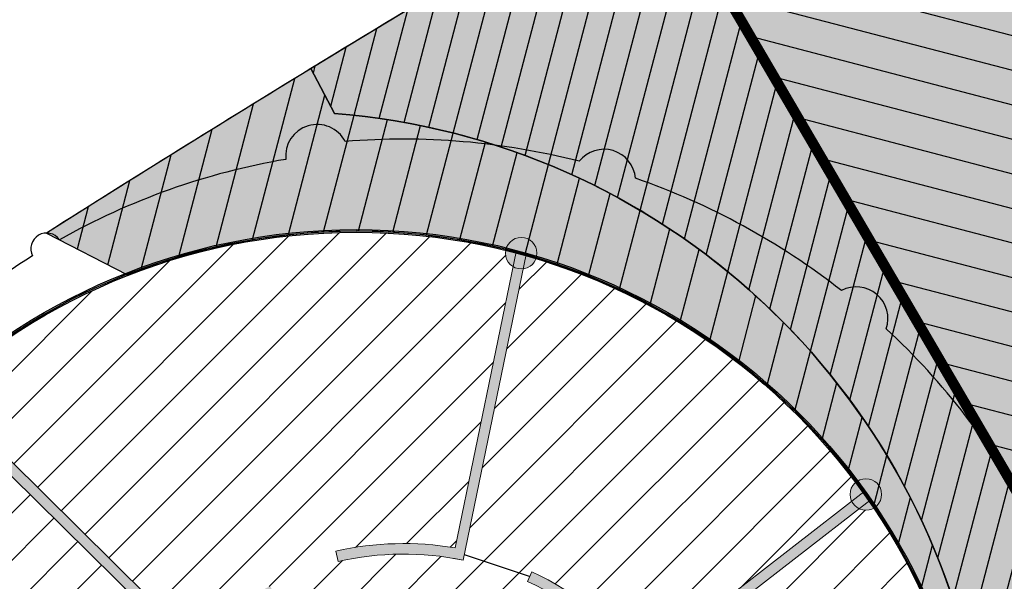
# Model space of a CAD drawing. Header units: millimetres. Extents: x -1402 to -179, y -280 to 6164.
# Tile 157 of 212: x -768 to -749, y 3989 to 4000. Entities that reach past the tile are written whole.
import ezdxf

# ---------------------------------------------------------------- set-up
doc = ezdxf.new("R2010")
doc.units = ezdxf.units.MM
doc.linetypes.add('AJN-Projection', pattern=[0.375, 0.25, -0.125])
doc.layers.get('0').update_dxf_attribs({"linetype": 'CONTINUOUS'})
for name, color, linetype, lineweight in [('AJN-2-SBT-C', 2, 'CONTINUOUS', 20), ('AJN-4-PRT-C', 41, 'CONTINUOUS', 30), ('AJN-4-VIT-C', 130, 'CONTINUOUS', 30), ('AJN-5-ASC-C', 230, 'CONTINUOUS', 30), ('AJN-7-500-A', 10, 'CONTINUOUS', 18)]:
    doc.layers.add(name, color=color, linetype=linetype, lineweight=lineweight)
for name, color, linetype, true_color in [('AJN-2-SBT-H', 7, 'CONTINUOUS', 0x6e6e6e), ('AJN-9-SRF-MARINHORIZON-CIRUCLATION 100 %', 7, 'CONTINUOUS', 0xd100d1), ('AJN-9-SRF-MARINHORIZON-HOUSING SIMPLEX', 7, 'CONTINUOUS', 0x71c6c3), ('AJN-9-SRF-MARINHORIZON-NOT ACCESSIBLE', 7, 'CONTINUOUS', 0xcd6928), ('AJN-9-SRF-MARINHORIZON-TERRACE 0%', 7, 'CONTINUOUS', 0x139b48)]:
    doc.layers.add(name, color=color, linetype=linetype, true_color=true_color)
for name, color, linetype in [('AJN-2-SBT-P', 251, 'AJN-Projection'), ('AJN-2-SBT-V', 51, 'CONTINUOUS'), ('AJN-4-PRT-P', 42, 'AJN-Projection'), ('AJN-7-PER-V', 8, 'CONTINUOUS'), ('AJN-8-251-H', 251, 'CONTINUOUS'), ('AJN-8-254-H', 254, 'CONTINUOUS')]:
    doc.layers.add(name, color=color, linetype=linetype)
doc.styles.get("Standard").update_dxf_attribs({"font": 'rs.shx', "bigfont": 'hztxt.shx'})

# ---------------------------------------------------------------- blocks, each defined once
blk = doc.blocks.new('A$C718F6671')
at = {"layer": 'AJN-4-PRT-C', "linetype": 'Continuous'}
for p, q in [((-1.199999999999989, 0), (-1.199999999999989, -0.3000000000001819)), ((0, 0), (0, -0.900000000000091))]:
    blk.add_line(p, q, dxfattribs=at)
at = {"layer": 'AJN-4-PRT-P'}
for centre, radius, start, end in [((-1.199999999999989, 0), 0.3, 270, 0), ((0, 0), 0.8999999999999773, 180, 270)]:
    blk.add_arc(centre, radius, start, end, dxfattribs=at)
blk = doc.blocks.new('A$C46E24FA1')
at = {"layer": 'AJN-2-SBT-V', "linetype": 'Continuous'}
for p, q in [((-2.273736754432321e-13, 2.340000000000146), (1.249999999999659, 2.340000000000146)), ((0, 0), (0, 2.3400000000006)), ((1.250000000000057, 2.3400000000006), (1.250000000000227, 0)), ((-3.410605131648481e-13, 2.079999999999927), (1.249999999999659, 2.079999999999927)), ((-2.273736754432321e-13, 1.819999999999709), (1.249999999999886, 1.820000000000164)), ((-1.13686837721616e-13, 1.559999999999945), (1.249999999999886, 1.559999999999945)), ((0, 1.299999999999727), (1.25, 1.300000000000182)), ((0, 1.039999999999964), (1.250000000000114, 1.039999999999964)), ((0, 0.7799999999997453), (1.249999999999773, 0.7800000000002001)), ((0, 0.5199999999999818), (1.25, 0.5199999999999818)), ((-1.13686837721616e-13, 0.2600000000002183), (1.25, 0.2600000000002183)), ((0, 0), (1.250000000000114, 0))]:
    blk.add_line(p, q, dxfattribs=at)
blk = doc.blocks.new('A$C34A879B5')
at = {"layer": 'AJN-2-SBT-H'}
h = blk.add_hatch(color=256, dxfattribs=at)
h.dxf.hatch_style = 1
h.paths.add_polyline_path([(-2.949999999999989, 11.79999999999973), (-2.800000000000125, 11.79999999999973), (-2.800000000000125, 11.99999999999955), (-3.149999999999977, 11.99999999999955), (-3.149999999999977, 10.54999999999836), (-2.949999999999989, 10.54999999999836)])
h.paths.add_polyline_path([(1.600000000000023, 11.99999999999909), (-1.600000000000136, 11.99999999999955), (-1.600000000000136, 11.79999999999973), (-1.449999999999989, 11.79999999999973), (-1.449999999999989, 10.54999999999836), (-1.25, 10.54999999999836), (-1.25, 10.99999999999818), (1.25, 10.99999999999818), (1.25, 8.899999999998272), (-1.25, 8.899999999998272), (-1.25, 9.349999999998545), (-1.449999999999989, 9.349999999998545), (-1.449999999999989, 5.499999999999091), (-1.25, 5.499999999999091), (-1.25, 5.599999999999), (1.25, 5.599999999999), (1.25, 5.499999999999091), (1.449999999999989, 5.499999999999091), (1.449999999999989, 7.049999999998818), (1.25, 7.049999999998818), (1.25, 6.599999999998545), (-1.25, 6.599999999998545), (-1.25, 8.699999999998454), (1.25, 8.699999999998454), (1.25, 8.249999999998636), (1.449999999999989, 8.249999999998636), (1.449999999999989, 11.79999999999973), (1.600000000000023, 11.79999999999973)])
h.paths.add_polyline_path([(1.249999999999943, 11.79999999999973), (1.25, 11.199999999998), (-1.25, 11.199999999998), (-1.250000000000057, 11.79999999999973)], flags=16)
h.paths.add_polyline_path([(1.25, 6.399999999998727), (1.25, 5.799999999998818), (-1.25, 5.799999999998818), (-1.25, 6.399999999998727)], flags=16)
h.paths.add_polyline_path([(3.149999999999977, 11.99999999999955), (2.800000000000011, 11.99999999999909), (2.800000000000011, 11.79999999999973), (2.949999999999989, 11.79999999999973), (2.949999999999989, 10.54999999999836), (3.149999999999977, 10.54999999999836)])
h.paths.add_polyline_path([(3.149999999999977, 9.349999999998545), (2.949999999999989, 9.349999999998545), (2.949999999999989, 4.199999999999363), (1.449999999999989, 4.199999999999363), (1.449999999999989, 4.299999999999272), (1.25, 4.299999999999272), (1.25, 0.1999999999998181), (-1.25, 0.1999999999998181), (-1.25, 4.299999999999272), (-1.449999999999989, 4.299999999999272), (-1.449999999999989, 4.199999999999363), (-2.949999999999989, 4.199999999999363), (-2.949999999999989, 9.349999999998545), (-3.149999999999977, 9.349999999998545), (-3.149999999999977, 3.999999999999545), (-1.449999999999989, 3.999999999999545), (-1.449999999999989, 0), (1.449999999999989, 0), (1.449999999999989, 3.999999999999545), (3.149999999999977, 3.999999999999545)])
at = {"layer": 'AJN-9-SRF-MARINHORIZON-CIRUCLATION 100 %'}
h = blk.add_hatch(dxfattribs=at)
h.set_pattern_fill('ANSI31', color=256, scale=0.1)
h.set_pattern_definition([(45, (470.6294882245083, -3156.707432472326), (-0.2245064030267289, 0.2245064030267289), [])])
h.paths.add_polyline_path([(1.449999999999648, 4), (3.150000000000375, 3.999999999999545), (3.150000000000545, 12.00000000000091), (-3.150000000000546, 12.00000000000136), (-3.150000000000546, 3.999999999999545), (-1.450000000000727, 3.999999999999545), (-1.450000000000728, 0), (1.450000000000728, 0)])
at = {"layer": 'AJN-2-SBT-C', "flags": 128}
for points in [[(-2.949999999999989, 10.54999999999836), (-2.949999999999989, 11.79999999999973), (-2.800000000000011, 11.79999999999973), (-2.800000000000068, 11.99999999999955), (-3.149999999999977, 11.99999999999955), (-3.149999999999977, 10.54999999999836)], [(-1.25, 5.499999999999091), (-1.25, 5.599999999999), (1.25, 5.599999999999), (1.25, 5.499999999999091), (1.449999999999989, 5.499999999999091), (1.449999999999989, 7.049999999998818), (1.25, 7.049999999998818), (1.25, 6.599999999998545), (-1.25, 6.599999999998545), (-1.25, 8.699999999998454), (1.25, 8.699999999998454), (1.25, 8.249999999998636), (1.449999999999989, 8.249999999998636), (1.449999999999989, 11.79999999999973), (1.599999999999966, 11.79999999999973), (1.599999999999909, 11.99999999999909), (-1.600000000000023, 11.99999999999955), (-1.599999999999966, 11.79999999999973), (-1.449999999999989, 11.79999999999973), (-1.449999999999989, 10.54999999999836), (-1.25, 10.54999999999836), (-1.25, 10.99999999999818), (1.25, 10.99999999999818), (1.25, 8.899999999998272), (-1.25, 8.899999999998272), (-1.25, 9.349999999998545), (-1.449999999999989, 9.349999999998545), (-1.449999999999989, 5.499999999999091)], [(3.149999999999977, 10.54999999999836), (3.149999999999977, 11.99999999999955), (2.800000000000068, 11.99999999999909), (2.800000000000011, 11.79999999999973), (2.949999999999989, 11.79999999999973), (2.949999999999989, 10.54999999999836)], [(-1.250000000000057, 11.79999999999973), (1.249999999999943, 11.79999999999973), (1.25, 11.199999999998), (-1.25, 11.199999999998)], [(-3.149999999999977, 9.349999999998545), (-3.149999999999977, 3.999999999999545), (-1.449999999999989, 3.999999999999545), (-1.449999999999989, 0), (1.449999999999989, 0), (1.449999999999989, 3.999999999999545), (3.149999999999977, 3.999999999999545), (3.149999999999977, 9.349999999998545), (2.949999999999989, 9.349999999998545), (2.949999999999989, 4.199999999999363), (1.449999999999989, 4.199999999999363), (1.449999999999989, 4.299999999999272), (1.25, 4.299999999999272), (1.25, 0.1999999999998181), (-1.25, 0.1999999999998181), (-1.25, 4.299999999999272), (-1.449999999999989, 4.299999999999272), (-1.449999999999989, 4.199999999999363), (-2.949999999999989, 4.199999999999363), (-2.949999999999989, 9.349999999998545)], [(-1.25, 6.399999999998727), (1.25, 6.399999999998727), (1.25, 5.799999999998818), (-1.25, 5.799999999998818)]]:
    blk.add_lwpolyline(points, close=True, dxfattribs=at)
at = {"layer": 'AJN-2-SBT-V'}
for p, q in [((-1.25, 10.54999999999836), (-1.25, 9.349999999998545)), ((1.25, 8.249999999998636), (1.25, 7.049999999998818))]:
    blk.add_line(p, q, dxfattribs=at)
at = {"layer": 'AJN-5-ASC-C'}
for p, q in [((1.149999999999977, 10.89999999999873), (-1.150000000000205, 8.999999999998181)), ((-1.150000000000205, 10.89999999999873), (1.149999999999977, 8.999999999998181)), ((1.149999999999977, 6.699999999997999), (-1.150000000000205, 8.599999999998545)), ((-1.150000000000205, 6.699999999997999), (1.149999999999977, 8.599999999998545))]:
    blk.add_line(p, q, dxfattribs=at)
at = {"layer": 'AJN-5-ASC-C', "flags": 128}
for points in [[(1.149999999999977, 10.89999999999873), (1.149999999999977, 8.999999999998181), (-1.150000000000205, 8.999999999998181), (-1.150000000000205, 10.89999999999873)], [(1.149999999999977, 6.699999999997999), (1.149999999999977, 8.599999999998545), (-1.150000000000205, 8.599999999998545), (-1.150000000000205, 6.699999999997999)]]:
    blk.add_lwpolyline(points, close=True, dxfattribs=at)
at = {"layer": 'AJN-7-500-A', "flags": 128}
for points in [[(-2.200000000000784, 12.30000000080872, 0, 0.8, 0), (-2.200000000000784, 13.00000000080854, 0, 0, 0)], [(2.200000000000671, 12.30000000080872, 0, 0.8, 0), (2.200000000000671, 13.00000000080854, 0, 0, 0)], [(-2.55000000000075, 9.942461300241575, 0, 0.8, 0), (-1.850000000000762, 9.942461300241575, 0, 0, 0)], [(2.549999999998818, 9.942461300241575, 0, 0.8, 0), (1.849999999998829, 9.942461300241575, 0, 0, 0)], [(-1.850000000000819, 4.892461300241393, 0, 0.8, 0), (-2.550000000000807, 4.892461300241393, 0, 0, 0)], [(1.850000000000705, 4.892461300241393, 0, 0.8, 0), (2.550000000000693, 4.892461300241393, 0, 0, 0)]]:
    blk.add_lwpolyline(points, format="xyseb", dxfattribs=at)
at = {"layer": 'AJN-8-251-H', "flags": 128}
for points in [[(1.249999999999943, 11.79999999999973), (-1.149999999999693, 11.69999999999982), (-1.249999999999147, 11.20000000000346)], [(1.25, 6.399999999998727), (-1.149999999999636, 6.299999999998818), (-1.249999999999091, 5.800000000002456)]]:
    blk.add_lwpolyline(points, dxfattribs=at)
at = {"layer": 'AJN-9-SRF-MARINHORIZON-CIRUCLATION 100 %'}
blk.add_lwpolyline([(-3.150000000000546, 12.00000000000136), (3.150000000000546, 12.00000000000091), (3.150000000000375, 3.999999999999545), (1.449999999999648, 4), (1.450000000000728, 0), (-1.450000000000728, 0), (-1.450000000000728, 3.999999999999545), (-3.150000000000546, 3.999999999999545)], close=True, dxfattribs=at)
at = {"xscale": -1}
blk.add_blockref('A$C718F6671', (-2.800000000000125, 11.99999999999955), dxfattribs=at)
blk.add_blockref('A$C718F6671', (2.800000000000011, 11.99999999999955))
at = {"xscale": -1, "rotation": 270}
for p in [(-3.149999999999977, 10.54999999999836), (1.449999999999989, 5.499999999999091)]:
    blk.add_blockref('A$C718F6671', p, dxfattribs=at)
at = {"rotation": 90}
for p in [(3.149999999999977, 10.54999999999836), (-1.449999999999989, 5.499999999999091)]:
    blk.add_blockref('A$C718F6671', p, dxfattribs=at)
at = {"linetype": 'Continuous', "rotation": 180}
for p in [(-2.273736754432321e-13, 3.789999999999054), (1.249999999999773, 3.789999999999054)]:
    blk.add_blockref('A$C46E24FA1', p, dxfattribs=at)
at = {"layer": 'AJN-7-500-A', "insert": (-1.13686837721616e-13, 9.949999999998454), "char_height": 0.5, "attachment_point": 5}
blk.add_mtext_dynamic_manual_height_columns('{\\fSwis721 LtCn BT|b0|i0|c0|p34;FIRE\\PFITING}', width=11.10498822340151, gutter_width=35.69431197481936, heights=[0], dxfattribs=at)
blk = doc.blocks.new('A$C6D437698')
at = {"layer": 'AJN-9-SRF-MARINHORIZON-HOUSING SIMPLEX'}
h = blk.add_hatch(dxfattribs=at)
h.set_pattern_fill('ANSI31', color=256, scale=0.2)
h.set_pattern_definition([(45, (4492.227697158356, -2840.453928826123), (-0.4490128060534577, 0.4490128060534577), [])])
h.paths.add_polyline_path([(0, 11.99999999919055), (-5.949999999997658, 11.99999999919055), (-5.949999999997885, 4.099999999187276), (-7.649999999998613, 4.099999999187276), (-7.6499999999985, 0.09999999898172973), (-8.999999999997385, 0.09999999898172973), (-8.999999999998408, -2), (0, -2)])
at = {"layer": 'AJN-2-SBT-C', "const_width": 0.2, "flags": 128}
blk.add_lwpolyline([(0, -2), (-8.999999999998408, -2), (-8.999999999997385, 0.09999999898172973), (-7.649999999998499, 0.09999999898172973), (-7.649999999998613, 4.099999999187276), (-5.949999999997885, 4.099999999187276), (-5.949999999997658, 11.99999999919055), (0, 11.99999999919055)], close=True, dxfattribs=at)
at = {"layer": 'AJN-7-500-A', "insert": (-3.774999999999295, 2), "char_height": 1.5, "attachment_point": 5, "rotation": 359.9999999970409}
blk.add_mtext_dynamic_manual_height_columns('{\\fSwis721 LtCn BT|b0|i0|c0|p34;S}', width=58.7580560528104, gutter_width=35.69431197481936, heights=[0], dxfattribs=at)

msp = doc.modelspace()

# ---------------------------------------------------------------- hatches: boundary and pattern name
at = {"layer": 'AJN-2-SBT-H'}
h = msp.add_hatch(color=256, dxfattribs=at)
h.dxf.hatch_style = 1
edge = h.paths.add_edge_path()
edge.add_arc((-758.6510889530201, 3995.119684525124), 0.2999999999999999, 0, 360)
h = msp.add_hatch(color=256, dxfattribs=at)
h.dxf.hatch_style = 1
edge = h.paths.add_edge_path()
edge.add_line((-769.7103479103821, 3992.514794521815), (-765.7239736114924, 3988.579361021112))
edge.add_arc((-760.8848278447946, 3983.802053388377), 6.799999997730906, 135.3684326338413, 137.0538456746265)
edge.add_line((-765.8623891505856, 3988.434966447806), (-769.8584379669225, 3992.379951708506))
edge.add_line((-769.8584379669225, 3992.379951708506), (-769.7103479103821, 3992.514794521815))
edge = h.paths.add_edge_path()
edge.add_line((-773.3468688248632, 3986.396472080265), (-766.3784213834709, 3984.888529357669))
edge.add_arc((-760.884827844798, 3983.802053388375), 5.600000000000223, 168.8128953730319, 190.5569424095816)
edge.add_line((-766.3900383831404, 3982.776062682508), (-766.1934237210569, 3982.812705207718))
edge.add_arc((-760.884827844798, 3983.802053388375), 5.400000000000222, 116.9310862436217, 190.556942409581, ccw=False)
edge.add_line((-763.3305877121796, 3988.616433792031), (-763.4211714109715, 3988.794744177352))
edge.add_arc((-760.8848278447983, 3983.802053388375), 5.599999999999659, 116.9310862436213, 166.7665087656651)
edge.add_line((-766.3361212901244, 3985.084004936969), (-773.2992448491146, 3986.590795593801))
edge.add_line((-773.2992448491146, 3986.590795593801), (-773.3468688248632, 3986.396472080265))
edge = h.paths.add_edge_path()
edge.add_line((-752.0235144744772, 3990.423398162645), (-756.3375936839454, 3987.076600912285))
edge.add_line((-756.3375936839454, 3987.076600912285), (-756.4601854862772, 3987.234623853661))
edge.add_arc((-760.8848278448, 3983.802053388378), 5.599999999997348, 37.80376767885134, 65.16699431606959)
edge.add_line((-758.5329681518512, 3988.884253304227), (-758.4489731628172, 3989.065760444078))
edge.add_arc((-760.8848278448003, 3983.802053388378), 5.799999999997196, 37.80376767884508, 65.16699431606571, ccw=False)
edge.add_line((-756.3021625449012, 3987.357215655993), (-752.1388081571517, 3990.587082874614))
edge.add_line((-752.1388081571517, 3990.587082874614), (-752.0235144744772, 3990.423398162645))
edge = h.paths.add_edge_path()
edge.add_line((-758.554446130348, 3995.093201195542), (-759.751935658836, 3989.286263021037))
edge.add_arc((-760.8848278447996, 3983.802053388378), 5.599999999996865, 78.32838359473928, 102.8369681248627)
edge.add_line((-762.1290225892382, 3989.262088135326), (-762.1734581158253, 3989.457089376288))
edge.add_arc((-760.8848278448, 3983.802053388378), 5.799999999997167, 80.30515618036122, 102.83696812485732, ccw=False)
edge.add_line((-759.9081039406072, 3989.519221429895), (-758.7477317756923, 3995.146167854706))
edge.add_line((-758.7477317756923, 3995.146167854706), (-758.554446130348, 3995.093201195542))
edge = h.paths.add_edge_path()
edge.add_line((-765.2481103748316, 3979.980827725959), (-770.3896560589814, 3975.47802366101))
edge.add_line((-770.3896560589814, 3975.47802366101), (-770.2503483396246, 3975.334170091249))
edge.add_line((-770.2503483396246, 3975.334170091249), (-764.9631983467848, 3979.96448983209))
edge.add_arc((-760.8848278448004, 3983.802053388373), 5.599999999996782, 221.2108560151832, 223.2575691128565, ccw=False)
edge.add_line((-765.0976523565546, 3980.112594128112), (-765.2481103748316, 3979.980827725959))
h = msp.add_hatch(color=256, dxfattribs=at)
h.dxf.hatch_style = 1
edge = h.paths.add_edge_path()
edge.add_arc((-752.1019280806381, 3990.534723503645), 0.2999999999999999, 0, 360)
at = {"layer": 'AJN-8-254-H'}
h = msp.add_hatch(color=255, dxfattribs=at)
h.dxf.hatch_style = 1
h.paths.add_polyline_path([(-767.6700926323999, 3995.502828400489), (-766.1462764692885, 3994.714262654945, -0.6074786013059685), (-750.246577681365, 3980.877081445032, -0.006356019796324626), (-735.355876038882, 3991.61674266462, -0.06791793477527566), (-729.3483457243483, 3994.717613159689, 0.02504563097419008), (-675.8507716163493, 4016.767373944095, -0.06355717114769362), (-658.6794310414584, 4022.09866041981, 0.04692810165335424), (-647.7917072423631, 4024.392247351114, 0.004268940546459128), (-637.3173843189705, 4027.746856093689, -0.09014605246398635), (-630.8325987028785, 4028.651971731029, 0.06696969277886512), (-626.0528815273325, 4029.095905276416, -0.041751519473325), (-604.9859279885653, 4032.126991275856, 0.003885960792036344), (-598.3627669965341, 4032.615722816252, 0.0513692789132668), (-569.3453663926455, 4036.388544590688, -0.03690796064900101), (-555.7402460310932, 4038.441906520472, 0.1067657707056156), (-563.5590515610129, 4055.443872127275, 0.1401209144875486)])
h.paths.add_polyline_path([(-556.371493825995, 4055.453928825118), (-560.7691083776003, 4055.453928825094, 0.001802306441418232), (-563.5590515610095, 4055.44387212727, -0.1067657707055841), (-555.7402460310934, 4038.441906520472, 0.03690796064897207), (-569.3453663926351, 4036.38854459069, -0.01013345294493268), (-575.0031898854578, 4035.172704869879, 0.02398197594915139), (-560.5134006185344, 4035.678628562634, -0.001541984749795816), (-547.916547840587, 4036.685647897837, -0.03924537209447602), (-548.5503743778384, 4038.441527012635, 0.1068267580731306)])
h.paths.add_polyline_path([(-718.6716012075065, 3997.707833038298, 0.01608402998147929), (-708.014910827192, 4002.762039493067, -0.009863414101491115), (-729.3483457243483, 3994.717613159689, 0.06791793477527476), (-735.3558760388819, 3991.61674266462, 0.005242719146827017), (-747.658220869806, 3982.785462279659, -0.01375276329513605), (-747.7349124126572, 3982.059367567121, -0.03197878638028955)], flags=17)
h.paths.add_polyline_path([(-637.3173843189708, 4027.746856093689, -0.0008677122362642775), (-639.4417628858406, 4027.050513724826, 0.002990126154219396), (-630.7133635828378, 4028.647461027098, -0.001657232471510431), (-630.8325987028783, 4028.651971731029, 0.09014605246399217)], flags=17)
at = {"layer": 'AJN-9-SRF-MARINHORIZON-HOUSING SIMPLEX'}
h = msp.add_hatch(dxfattribs=at)
h.set_pattern_fill('ANSI31', color=256, scale=0.2)
h.set_pattern_definition([(45, (0, 3900), (-0.4490128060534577, 0.4490128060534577), [])])
h.paths.add_polyline_path([(-751.9523727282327, 3990.274659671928, -0.2453242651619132), (-752.2298196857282, 3990.263349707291), (-756.3375936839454, 3987.076600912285), (-756.4601854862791, 3987.234623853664, 0.1199651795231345), (-758.5329681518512, 3988.884253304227), (-758.4909706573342, 3988.975006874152), (-759.7313172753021, 3989.386246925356), (-759.751935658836, 3989.286263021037), (-759.9485218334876, 3989.323224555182, 0.09832347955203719), (-762.1290225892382, 3989.262088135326), (-762.1734581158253, 3989.457089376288, -0.09863155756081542), (-759.9081039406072, 3989.519221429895), (-758.8061531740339, 3994.862867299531, -0.2627030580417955), (-758.9510889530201, 3995.119684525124, -0.04324066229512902), (-758.9466182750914, 3995.17128316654, 0.2435690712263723), (-769.5444822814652, 3992.627492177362, -0.1624049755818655), (-769.4843929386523, 3992.447373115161, -0.1102261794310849), (-769.5128566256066, 3992.319826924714), (-765.7239736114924, 3988.579361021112, 0.007354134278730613), (-765.8623891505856, 3988.434966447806), (-769.653365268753, 3992.177499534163, -0.3064798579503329), (-769.9861406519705, 3992.225341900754, 0.1382648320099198), (-773.2493712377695, 3986.683790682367, -0.1893949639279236), (-773.08068105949, 3986.543499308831), (-766.3361212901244, 3985.084004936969, -0.2209413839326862), (-763.4211714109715, 3988.794744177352), (-763.3305877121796, 3988.616433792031), (-762.7870855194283, 3987.546571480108, -0.3815023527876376), (-757.3785961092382, 3986.114268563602), (-757.5038186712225, 3986.031689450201), (-756.9002521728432, 3984.527075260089), (-756.7526752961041, 3984.553927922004, -0.03549234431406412), (-756.6878723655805, 3983.961943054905), (-754.6191656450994, 3984.158743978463), (-754.6264393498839, 3984.258479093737), (-750.2581464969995, 3984.576150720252, -0.3164227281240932), (-749.9932258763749, 3984.797386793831, 0.1246268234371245)])
h.paths.add_polyline_path([(-752.2978155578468, 3990.761941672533, 0.1604133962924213), (-758.3705402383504, 3995.013418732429, -0.274672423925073), (-758.6102747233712, 3994.822473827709), (-759.7313172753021, 3989.386246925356), (-758.4909706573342, 3988.975006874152), (-758.4489731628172, 3989.065760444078, -0.1199651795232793), (-756.3021625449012, 3987.357215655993), (-752.3727245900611, 3990.405614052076, -0.1116851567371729), (-752.4019280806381, 3990.534723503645, -0.2181951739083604)], flags=17)
h.paths.add_polyline_path([(-764.3165791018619, 3985.599064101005), (-764.6016605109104, 3985.757853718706, -0.01190499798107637), (-764.5043518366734, 3985.932557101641), (-764.2133257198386, 3985.770549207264), (-763.5282631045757, 3987.001175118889), (-763.5749431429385, 3987.027464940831, -0.05633894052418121), (-762.7870855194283, 3987.546571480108), (-763.3305877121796, 3988.616433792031, 0.3327810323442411), (-766.1934237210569, 3982.812705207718), (-765.013735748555, 3983.032560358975, -0.08252612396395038), (-765.0406890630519, 3984.409356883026), (-764.9939156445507, 3984.383014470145)])
h.paths.add_polyline_path([(-765.013735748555, 3983.032560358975), (-766.1934237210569, 3982.812705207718), (-766.3900383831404, 3982.776062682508, -0.09516200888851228), (-766.3784213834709, 3984.888529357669), (-773.0510322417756, 3986.332454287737, -0.391382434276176), (-773.3869079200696, 3986.102109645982, 0.05178632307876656), (-773.639792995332, 3983.66703734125, 0.1882113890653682), (-770.5074084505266, 3975.640359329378, -0.3056217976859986), (-770.1731056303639, 3975.667671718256), (-765.2481103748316, 3979.980827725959), (-765.0976523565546, 3980.112594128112, 0.008930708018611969), (-764.9631983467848, 3979.96448983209), (-765.0544341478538, 3979.884588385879), (-764.3356025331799, 3979.265297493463), (-764.2750626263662, 3979.344889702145, 0.09832347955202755), (-762.3149158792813, 3978.387734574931), (-762.1206361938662, 3978.340114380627), (-762.1431989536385, 3978.240551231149), (-760.8438001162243, 3978.102201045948), (-760.8445199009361, 3978.202198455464, 0.1199651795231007), (-758.275169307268, 3978.84728978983), (-758.186691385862, 3978.893890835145), (-758.8615480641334, 3980.121518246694, -0.1811715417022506), (-761.7779257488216, 3979.698106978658, -0.3017550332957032)])
h.paths.add_polyline_path([(-762.3591453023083, 3978.192562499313, -0.09863155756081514), (-764.3961424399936, 3979.18570528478), (-764.3356025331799, 3979.265297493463), (-765.0544341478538, 3979.884588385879), (-770.0413392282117, 3975.517213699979, -0.09514258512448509), (-770.020002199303, 3975.406096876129, -0.1785716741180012), (-770.0918761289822, 3975.211267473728, 0.1490277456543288), (-763.9633696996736, 3972.017836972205, -0.3093133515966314), (-763.7080024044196, 3972.240433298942)])
h.paths.add_polyline_path([(-758.1819672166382, 3978.670333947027, -0.1199651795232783), (-760.8430803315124, 3978.002203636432), (-760.8438001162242, 3978.102201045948), (-762.1431989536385, 3978.240551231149), (-763.5129482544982, 3972.196230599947, -0.2748153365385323), (-763.3736145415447, 3971.923095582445, 0.170335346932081), (-755.6888489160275, 3973.507718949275, -0.1183940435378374), (-755.7215664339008, 3973.643954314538, -0.1887400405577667), (-755.6418521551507, 3973.847606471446)])
h.paths.add_polyline_path([(-755.3750463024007, 3980.799045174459), (-755.3271896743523, 3980.886850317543), (-757.1294560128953, 3981.921313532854, -0.007953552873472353), (-757.1911791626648, 3981.802813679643), (-757.3230951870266, 3981.874215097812), (-757.98136294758, 3980.978511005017), (-757.873827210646, 3980.873935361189, -0.07431663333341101), (-758.8615480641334, 3980.121518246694), (-758.186691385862, 3978.893890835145), (-758.0982134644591, 3978.940491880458), (-755.4648959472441, 3973.940808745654, -0.270077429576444), (-755.1846789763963, 3973.828031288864, 0.1282627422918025), (-751.2205784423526, 3978.307218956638, -0.2638951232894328), (-751.3666609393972, 3978.564725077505, -0.03981708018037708), (-751.362868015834, 3978.612278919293)])
h.paths.add_polyline_path([(-756.802154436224, 3982.816265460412, -0.0569053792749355), (-757.1294560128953, 3981.921313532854), (-755.3271896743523, 3980.886850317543), (-755.2793330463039, 3980.974655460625), (-751.2671547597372, 3978.787889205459, -0.2771498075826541), (-750.9639277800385, 3978.846586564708, 0.05200651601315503), (-750.20222379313, 3981.184135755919, -0.2993854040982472), (-750.4167678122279, 3981.434494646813)])
h.paths.add_polyline_path([(-749.9391930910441, 3983.66703734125, 0.01122496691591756), (-749.9511351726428, 3984.198913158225, -0.313171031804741), (-750.2430037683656, 3984.377632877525), (-754.611891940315, 3984.059008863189), (-754.6191656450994, 3984.158743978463), (-756.6878723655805, 3983.961943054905, -0.02424562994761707), (-756.6921074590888, 3983.554877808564, -0.03261475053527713), (-756.7598543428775, 3983.011741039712), (-750.3744677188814, 3981.629970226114, -0.2846100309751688), (-750.09183226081, 3981.771162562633, 0.04019058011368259)])
at = {"layer": 'AJN-9-SRF-MARINHORIZON-NOT ACCESSIBLE'}
h = msp.add_hatch(dxfattribs=at)
h.set_pattern_fill('ANSI31', color=256, scale=0.15)
h.set_pattern_definition([(75.32562588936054, (-694.4212781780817, -38.76943665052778), (-0.4607152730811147, 0.1206461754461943), [])])
h.paths.add_polyline_path([(-712.6986661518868, 4017.250264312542), (-713.7776284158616, 4016.619122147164), (-716.4696015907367, 4021.221155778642, 0.0008155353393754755), (-717.6195474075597, 4020.711362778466), (-710.312367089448, 4008.219451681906), (-708.1544425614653, 4009.481736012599)])
h.paths.add_polyline_path([(-729.4558431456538, 4015.19900162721, 0.0008127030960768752), (-730.5821527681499, 4014.648801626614), (-728.5200275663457, 4011.123517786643), (-729.5989898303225, 4010.492375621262), (-723.6914991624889, 4000.393288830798), (-721.5335746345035, 4001.655573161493)])
h.paths.add_polyline_path([(-756.1957093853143, 4002.486028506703, 0.004856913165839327), (-762.647831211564, 3998.626582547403), (-762.1964717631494, 3997.775005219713, -0.3464210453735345), (-749.9379152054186, 3986.430594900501), (-747.6029805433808, 3987.796421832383)])
h = msp.add_hatch(dxfattribs=at)
h.set_pattern_fill('ANSI31', color=256, scale=0.2)
h.set_pattern_definition([(75.32562588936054, (-694.4212781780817, -38.76943665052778), (-0.6142870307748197, 0.1608615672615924), [])])
h.paths.add_polyline_path([(-717.6195474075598, 4020.711362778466, 0.008465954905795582), (-729.4558431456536, 4015.199001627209), (-721.5335746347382, 4001.655573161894), (-710.3123670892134, 4008.219451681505)])
h.paths.add_polyline_path([(-762.6478312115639, 3998.626582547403, 0.003820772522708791), (-767.6700926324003, 3995.50282840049), (-766.1462764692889, 3994.714262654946, -0.4601464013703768), (-750.2040799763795, 3986.274901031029), (-749.9379152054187, 3986.430594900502, 0.3464210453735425), (-762.1964717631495, 3997.775005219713)])
at = {"layer": 'AJN-9-SRF-MARINHORIZON-TERRACE 0%'}
h = msp.add_hatch(dxfattribs=at)
h.set_pattern_fill('ANSI31', color=256, scale=0.15)
h.set_pattern_definition([(62.16630264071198, (-675.2100222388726, 136.2834458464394), (-0.4211509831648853, 0.2223643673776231), [])])
h.paths.add_polyline_path([(-644.7347484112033, 4029.108476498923), (-661.932886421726, 4023.795845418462), (-662.2280325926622, 4024.751297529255), (-679.4261706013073, 4019.438666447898), (-679.1310244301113, 4018.483214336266), (-689.1384764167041, 4015.391838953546), (-698.1138024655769, 4010.141695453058), (-699.1236299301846, 4011.868035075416), (-706.9426496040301, 4007.410128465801), (-708.154442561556, 4009.481736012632), (-731.4600274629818, 3995.849065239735), (-732.0659239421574, 3996.884869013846), (-750.2040799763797, 3986.274901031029, -0.1151456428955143), (-750.2465776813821, 3980.877081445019, -0.006356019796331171), (-735.3558760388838, 3991.616742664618, -0.06791793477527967), (-729.3483457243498, 3994.717613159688, 0.02504563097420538), (-675.850771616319, 4016.767373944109, -0.06355717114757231), (-658.6794310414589, 4022.098660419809, 0.04692810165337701), (-647.7917072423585, 4024.392247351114, 0.004268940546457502), (-637.3173843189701, 4027.746856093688, -0.09014605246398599), (-630.8325987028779, 4028.651971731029, 0.06696969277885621), (-626.0528815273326, 4029.095905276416, -0.04175151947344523), (-604.9859279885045, 4032.126991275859, 0.003885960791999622), (-598.3627669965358, 4032.615722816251, 0.05136927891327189), (-569.3453663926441, 4036.388544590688, -0.03690796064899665), (-555.7402460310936, 4038.441906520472, 0.03133627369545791), (-557.2790751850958, 4043.77400178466), (-581.0585405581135, 4036.428350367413), (-581.7964059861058, 4038.8169806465), (-590.3954749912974, 4036.160665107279), (-590.8381942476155, 4037.593843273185), (-599.437263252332, 4034.937527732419), (-600.1160994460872, 4037.135067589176), (-608.7151684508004, 4034.478752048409), (-609.1578877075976, 4035.911930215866), (-617.756956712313, 4033.255614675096), (-618.0521028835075, 4034.21106678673), (-626.6511718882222, 4031.554751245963), (-627.0938911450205, 4032.987929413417), (-644.2920291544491, 4027.67529833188)])

# ---------------------------------------------------------------- linework, layer by layer
at = {"layer": 'AJN-2-SBT-C'}
msp.add_line((-759.9485218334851, 3989.323224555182), (-759.751935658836, 3989.286263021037), dxfattribs=at)
for points in [[(-758.554446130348, 3995.093201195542), (-759.751935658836, 3989.286263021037, 0.1073483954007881), (-762.1290225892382, 3989.262088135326), (-762.1734581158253, 3989.457089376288, -0.09863155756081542), (-759.9081039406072, 3989.519221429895), (-758.7477317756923, 3995.146167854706)], [(-769.7103479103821, 3992.514794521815), (-765.7239736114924, 3988.579361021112, 0.007354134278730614), (-765.8623891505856, 3988.434966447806), (-769.8584379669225, 3992.379951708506)], [(-752.0235144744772, 3990.423398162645), (-756.3375936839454, 3987.076600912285), (-756.4601854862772, 3987.234623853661, 0.1199651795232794), (-758.5329681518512, 3988.884253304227), (-758.4489731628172, 3989.065760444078, -0.1199651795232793), (-756.3021625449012, 3987.357215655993), (-752.1388081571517, 3990.587082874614)]]:
    msp.add_lwpolyline(points, format="xyb", close=True, dxfattribs=at)
for centre in [(-758.6510889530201, 3995.119684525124), (-752.1019280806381, 3990.534723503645)]:
    msp.add_circle(centre, 0.2999999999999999, dxfattribs=at)
at = {"layer": 'AJN-2-SBT-P', "ltscale": 5}
msp.add_lwpolyline([(-762.6478312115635, 3998.6265825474, -0.02393674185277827), (-730.1647885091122, 4016.410971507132), (-720.5903569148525, 4000.043105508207, 0.01228406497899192), (-749.7881037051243, 3984.985744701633, 0.3768548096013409), (-762.1964717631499, 3997.775005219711)], format="xyb", close=True, dxfattribs=at)
at = {"layer": 'AJN-2-SBT-V', "flags": 128}
msp.add_lwpolyline([(-598.362766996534, 4032.615722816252, 0.05136927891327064), (-569.3453663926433, 4036.388544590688, -0.03690796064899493), (-555.7402460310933, 4038.441906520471, 0.1067657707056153), (-563.5590515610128, 4055.443872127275, 0.1401209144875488), (-767.6700926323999, 3995.502828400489), (-766.1462764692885, 3994.714262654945, -0.6074786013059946), (-750.2465776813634, 3980.877081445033, -0.006356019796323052), (-735.3558760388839, 3991.616742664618, -0.06791793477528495), (-729.3483457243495, 3994.717613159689, 0.02504563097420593), (-675.8507716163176, 4016.76737394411, -0.06355717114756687), (-658.6794310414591, 4022.09866041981, 0.0469281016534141), (-647.7917072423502, 4024.392247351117, 0.004268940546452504), (-637.3173843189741, 4027.746856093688, -0.09014605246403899), (-630.8325987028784, 4028.651971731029, 0.06696969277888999), (-626.0528815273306, 4029.095905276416, -0.04175151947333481), (-604.9859279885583, 4032.126991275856, 0.003885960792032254)], format="xyb", close=True, dxfattribs=at)
at = {"layer": 'AJN-4-PRT-C', "linetype": 'Continuous'}
msp.add_lwpolyline([(-758.4909706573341, 3988.975006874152), (-759.7313172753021, 3989.386246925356)], dxfattribs=at)
at = {"layer": 'AJN-4-VIT-C'}
for radius in [11.90029995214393, 11.87529995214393, 11.85029995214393]:
    msp.add_circle((-761.789493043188, 3983.66703734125), radius, dxfattribs=at)
at = {"layer": 'AJN-7-PER-V', "ltscale": 5}
for points in [[(-761.9950155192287, 3997.242099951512, 0.827993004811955), (-763.1239743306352, 3996.902476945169, 0.08656056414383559), (-767.4226458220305, 3995.37442759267, 0.9303294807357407), (-767.9369224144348, 3995.068406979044, 0.09252206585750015), (-771.5215503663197, 3991.770036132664, 0.9303294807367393)], [(-771.5013001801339, 3975.835501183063, 0.09251747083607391), (-767.9085058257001, 3972.546379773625, 0.9303294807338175), (-767.3934586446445, 3972.241657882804, 0.09252206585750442), (-762.7806556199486, 3970.676136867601, 0.9303294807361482), (-762.1865295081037, 3970.604420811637, 0.09252206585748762), (-757.3337024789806, 3971.027360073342, 0.9303294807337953), (-756.7609402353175, 3971.200774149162, 0.09251747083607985), (-752.4886940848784, 3973.540518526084, 0.9303294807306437), (-752.0341196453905, 3973.929737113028, 0.09252206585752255), (-749.064305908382, 3977.790956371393, 0.9303294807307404), (-748.8047726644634, 3978.330188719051, 0.09252206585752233), (-747.6396971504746, 3983.060030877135, 0.930329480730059), (-747.6190817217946, 3983.658114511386, 0.07143186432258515), (-748.1109409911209, 3987.399699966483), (-747.9063755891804, 3987.457492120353, 0.03327357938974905), (-748.5080316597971, 3989.148345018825, 0.6804109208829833), (-748.99328496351, 3990.153571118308, 0.08312891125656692), (-751.7158443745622, 3993.683592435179, 0.6825976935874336), (-752.5658477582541, 3994.409107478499, 0.08312872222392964), (-756.4796277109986, 3996.543496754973, 0.6804328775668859), (-757.5486005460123, 3996.864863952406, 0.08320066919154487), (-761.9943722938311, 3997.24215241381)]]:
    msp.add_lwpolyline(points, format="xyb", dxfattribs=at)
at = {"layer": 'AJN-9-SRF-MARINHORIZON-NOT ACCESSIBLE', "flags": 128}
for points in [[(-756.1957093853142, 4002.486028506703, 0.004856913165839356), (-762.647831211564, 3998.626582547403), (-762.1964717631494, 3997.775005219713, -0.3464210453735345), (-749.9379152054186, 3986.430594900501), (-747.6029805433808, 3987.796421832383)], [(-762.1964717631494, 3997.775005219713), (-762.6478312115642, 3998.626582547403, 0.00382077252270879), (-767.6700926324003, 3995.502828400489), (-766.1462764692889, 3994.714262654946, -0.4601464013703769), (-750.2040799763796, 3986.274901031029), (-749.9379152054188, 3986.430594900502, 0.3464210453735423)]]:
    msp.add_lwpolyline(points, format="xyb", close=True, dxfattribs=at)
at = {"layer": 'AJN-9-SRF-MARINHORIZON-TERRACE 0%', "flags": 128}
msp.add_lwpolyline([(-644.7347484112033, 4029.108476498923), (-661.932886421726, 4023.795845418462), (-662.228032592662, 4024.751297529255), (-679.4261706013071, 4019.438666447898), (-679.1310244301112, 4018.483214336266), (-689.1384764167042, 4015.391838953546), (-698.1138024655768, 4010.141695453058), (-699.1236299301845, 4011.868035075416), (-706.94264960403, 4007.4101284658), (-708.1544425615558, 4009.481736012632), (-731.4600274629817, 3995.849065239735), (-732.0659239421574, 3996.884869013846), (-750.2040799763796, 3986.274901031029, -0.1151456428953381), (-750.2465776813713, 3980.877081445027, -0.006356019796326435), (-735.3558760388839, 3991.616742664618, -0.06791793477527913), (-729.3483457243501, 3994.717613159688, 0.02504563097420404), (-675.850771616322, 4016.767373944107, -0.0635571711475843), (-658.679431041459, 4022.098660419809, 0.04692810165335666), (-647.7917072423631, 4024.392247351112, 0.004268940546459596)], format="xyb", dxfattribs=at)

# ---------------------------------------------------------------- block references
at = {"rotation": 30.32562588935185}
msp.add_blockref('A$C34A879B5', (-740.8442797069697, 3994.066985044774), dxfattribs=at)
at = {"xscale": -1, "rotation": 30.32562588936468}
msp.add_blockref('A$C6D437698', (-748.6128080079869, 3989.522761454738), dxfattribs=at)

doc.saveas('drawing.dxf')
